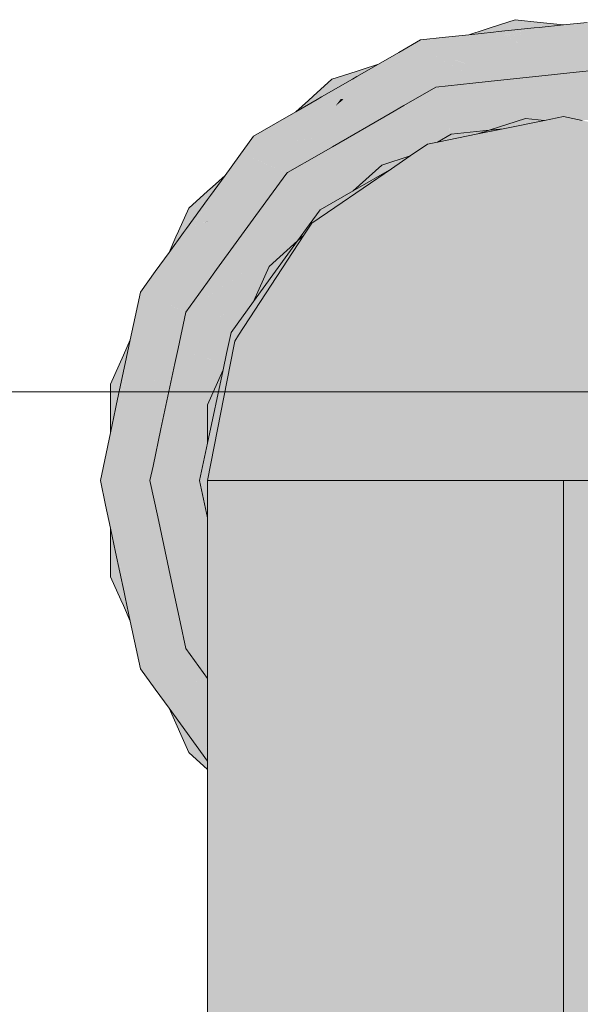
# Model space of a CAD drawing. Header units: millimetres. Extents: x 321 to 585, y -277 to 9.
# Tile 220 of 256: x 472.56 to 472.695, y -193.239 to -193.001. Entities that reach past the tile are written whole.
import ezdxf

# ---------------------------------------------------------------- set-up
doc = ezdxf.new("R2010")
doc.units = ezdxf.units.MM
doc.header["$MEASUREMENT"] = 0
for name, color, linetype, lineweight in [('IFC-Viga-Contorno', 66, 'Continuous', 5), ('Nível 1', 7, 'Continuous', 0), ('TQ-Aparelho sanitário', 9, 'Continuous', 18)]:
    doc.layers.add(name, color=color, linetype=linetype, lineweight=lineweight)

msp = doc.modelspace()

# ---------------------------------------------------------------- hatches: boundary and pattern name
at = {"layer": 'TQ-Aparelho sanitário', "linetype": 'Continuous'}
for points in [[(472.76568, -193.04839), (472.76725, -193.04704), (472.76005, -193.05325), (472.76724, -193.0574), (472.77192, -193.054), (472.76825, -193.04736), (472.77192, -193.054), (472.77453, -193.0494), (472.77285, -193.04886), (472.76908, -193.04763), (472.77285, -193.04886), (472.77453, -193.0494), (472.77709, -193.04488), (472.77709, -193.04328), (472.77709, -193.04287), (472.77287, -193.03907), (472.77427, -193.04099), (472.77287, -193.03907), (472.76845, -193.03509), (472.76754, -193.03427), (472.76344, -193.03148), (472.76144, -193.03012), (472.76336, -193.03148), (472.76726, -193.03424), (472.76335, -193.03148), (472.76144, -193.03014), (472.76316, -193.03148), (472.76144, -193.03014), (472.76156, -193.03069), (472.76271, -193.03148), (472.7666, -193.03417), (472.76269, -193.03148), (472.76651, -193.03416), (472.76729, -193.03471), (472.76651, -193.03416), (472.76269, -193.03148), (472.76153, -193.03067), (472.76263, -193.03148), (472.76621, -193.03413), (472.76675, -193.03454), (472.76621, -193.03413), (472.76263, -193.03148), (472.76153, -193.03067), (472.76254, -193.03148), (472.76156, -193.03069), (472.76158, -193.03078), (472.76247, -193.03148), (472.76574, -193.03408), (472.76247, -193.03148), (472.76158, -193.03078), (472.76189, -193.03148), (472.76158, -193.03078), (472.76173, -193.03148), (472.76266, -193.03321), (472.76517, -193.03402), (472.766, -193.03429), (472.76517, -193.03402), (472.76364, -193.03386), (472.76517, -193.03402), (472.76266, -193.03321), (472.76292, -193.03379), (472.76266, -193.03321), (472.76173, -193.03148), (472.76181, -193.03184), (472.76208, -193.03302), (472.76243, -193.03373), (472.76838, -193.04606), (472.76243, -193.03373), (472.76208, -193.03302), (472.76224, -193.03371), (472.7622, -193.03371), (472.76048, -193.03353), (472.7622, -193.03369), (472.76205, -193.03301), (472.76181, -193.03184), (472.76172, -193.03148), (472.76153, -193.03067), (472.76083, -193.03148), (472.76007, -193.03237), (472.76083, -193.03148), (472.76153, -193.03067), (472.76144, -193.03014), (472.76122, -193.02996), (472.76144, -193.03011), (472.76345, -193.03148), (472.76754, -193.03427), (472.76445, -193.03148), (472.76108, -193.02845), (472.76018, -193.02764), (472.75578, -193.02368), (472.75154, -193.01986), (472.74953, -193.02007), (472.74579, -193.01791), (472.74905, -193.02012), (472.74579, -193.01791), (472.74866, -193.02016), (472.74857, -193.02017), (472.74866, -193.02016), (472.74579, -193.01791), (472.74807, -193.02022), (472.7592, -193.03148), (472.74807, -193.02022), (472.74579, -193.01791), (472.74635, -193.0204), (472.75164, -193.03148), (472.75169, -193.03148), (472.74685, -193.02035), (472.7591, -193.03148), (472.75736, -193.03148), (472.7591, -193.03148), (472.74685, -193.02035), (472.75075, -193.02934), (472.75522, -193.03148), (472.75075, -193.02934), (472.75169, -193.03148), (472.7522, -193.03266), (472.75919, -193.03339), (472.7522, -193.03266), (472.75169, -193.03148), (472.75164, -193.03148), (472.75017, -193.03148), (472.75164, -193.03148), (472.74635, -193.0204), (472.74864, -193.0306), (472.74904, -193.03148), (472.74864, -193.0306), (472.74579, -193.01791), (472.74953, -193.02007), (472.75154, -193.01986), (472.74702, -193.01578), (472.74121, -193.01389), (472.74137, -193.01427), (472.74121, -193.01389), (472.73577, -193.01213), (472.73015, -193.0103), (472.72899, -193.00992), (472.72174, -193.00862), (472.72872, -193.01001), (472.72175, -193.00863), (472.72208, -193.00909), (472.7281, -193.01021), (472.72203, -193.00908), (472.72801, -193.01024), (472.72895, -193.01043), (472.72801, -193.01024), (472.72771, -193.01034), (472.72838, -193.01049), (472.72771, -193.01034), (472.72801, -193.01024), (472.72203, -193.00908), (472.72727, -193.01048), (472.72759, -193.01057), (472.72727, -193.01048), (472.72672, -193.01066), (472.72727, -193.01048), (472.72208, -193.00909), (472.72203, -193.00908), (472.72214, -193.00917), (472.7241, -193.01094), (472.72457, -193.01136), (472.72525, -193.01114), (472.73783, -193.01332), (472.72525, -193.01114), (472.72457, -193.01136), (472.7241, -193.01094), (472.72214, -193.00917), (472.72203, -193.00908), (472.72208, -193.00909), (472.72175, -193.00863), (472.72146, -193.00856), (472.72173, -193.00861), (472.72899, -193.00992), (472.72074, -193.00724), (472.71957, -193.00686), (472.71397, -193.00504), (472.70852, -193.00327), (472.70677, -193.00428), (472.70636, -193.00452), (472.70677, -193.00428), (472.70852, -193.00327), (472.70272, -193.00139), (472.69667, -193.00203), (472.69697, -193.0023), (472.69667, -193.00203), (472.69101, -193.00262), (472.68512, -193.00324), (472.68386, -193.00338), (472.67672, -193.00513), (472.68364, -193.00357), (472.67674, -193.00514), (472.67644, -193.00519), (472.67672, -193.00512), (472.68386, -193.00338), (472.67526, -193.00428), (472.67405, -193.00441), (472.66806, -193.00504), (472.66246, -193.00563), (472.66129, -193.00724), (472.66246, -193.00563), (472.6564, -193.00627), (472.65114, -193.00931), (472.65153, -193.00943), (472.65114, -193.00931), (472.64626, -193.01213), (472.64103, -193.01515), (472.64031, -193.01614), (472.63958, -193.01669), (472.63476, -193.0203), (472.63945, -193.01697), (472.63998, -193.01659), (472.63945, -193.01697), (472.63477, -193.02031), (472.63469, -193.02035), (472.63496, -193.02033), (472.63927, -193.01739), (472.63952, -193.01722), (472.63927, -193.01739), (472.63905, -193.01787), (472.63927, -193.01739), (472.63496, -193.02033), (472.63746, -193.02006), (472.63841, -193.01932), (472.64849, -193.0114), (472.63841, -193.01932), (472.63746, -193.02006), (472.6381, -193.01999), (472.63746, -193.02006), (472.63469, -193.02035), (472.63476, -193.0203), (472.63961, -193.0166), (472.63958, -193.01669), (472.64031, -193.01614), (472.64103, -193.01515), (472.64, -193.01574), (472.63419, -193.02024), (472.63988, -193.016), (472.63421, -193.02025), (472.63393, -193.02043), (472.63418, -193.02024), (472.64, -193.01574), (472.6325, -193.02007), (472.63141, -193.0207), (472.62624, -193.02368), (472.62136, -193.0265), (472.62094, -193.02845), (472.62084, -193.02893), (472.62094, -193.02845), (472.62136, -193.0265), (472.61607, -193.02955), (472.61249, -193.03448), (472.61289, -193.03444), (472.61249, -193.03448), (472.60915, -193.03907), (472.60567, -193.04387), (472.60493, -193.04488), (472.60145, -193.05137), (472.60493, -193.04517), (472.60147, -193.05136), (472.602, -193.05119), (472.60493, -193.04582), (472.60199, -193.05122), (472.60493, -193.04592), (472.60542, -193.04505), (472.60493, -193.04592), (472.60493, -193.04622), (472.6053, -193.04561), (472.60493, -193.04622), (472.60493, -193.04592), (472.60199, -193.05122), (472.60493, -193.04668), (472.60513, -193.04638), (472.60493, -193.04668), (472.60493, -193.04731), (472.60493, -193.04668), (472.60201, -193.05119), (472.60208, -193.05117), (472.6044, -193.04983), (472.60493, -193.04881), (472.61091, -193.03749), (472.60493, -193.04881), (472.6044, -193.04983), (472.60493, -193.04952), (472.6044, -193.04983), (472.60208, -193.05117), (472.60199, -193.05122), (472.60147, -193.05136), (472.60132, -193.0516), (472.60145, -193.05137), (472.60493, -193.04488), (472.59984, -193.05189), (472.59913, -193.05287), (472.59562, -193.0577), (472.59229, -193.06228), (472.5927, -193.06425), (472.5928, -193.06472), (472.5927, -193.06425), (472.59229, -193.06228), (472.58869, -193.06723), (472.58742, -193.0732), (472.58778, -193.073), (472.58742, -193.0732), (472.58624, -193.07876), (472.58501, -193.08454), (472.58423, -193.09312), (472.58526, -193.08572), (472.58463, -193.0928), (472.58555, -193.08705), (472.58464, -193.09274), (472.58463, -193.0928), (472.58464, -193.09274), (472.58423, -193.09312), (472.58418, -193.09342), (472.58421, -193.09313), (472.5839, -193.09341), (472.58421, -193.09313), (472.58501, -193.08454), (472.58295, -193.09427), (472.58269, -193.09548), (472.58146, -193.11277), (472.58384, -193.0939), (472.58146, -193.11277), (472.58269, -193.09548), (472.58146, -193.10124), (472.57901, -193.11277), (472.58028, -193.11876), (472.58052, -193.11843), (472.58028, -193.11876), (472.58146, -193.12431), (472.5827, -193.13011), (472.58546, -193.13824), (472.58554, -193.13852), (472.58545, -193.13826), (472.5827, -193.13011), (472.58528, -193.13864), (472.5827, -193.13011), (472.58476, -193.13981), (472.58542, -193.1391), (472.58476, -193.13981), (472.58501, -193.141), (472.58625, -193.14682), (472.58869, -193.15834), (472.59093, -193.15734), (472.5857, -193.13777), (472.58568, -193.13773), (472.58341, -193.13109), (472.5857, -193.13777), (472.5842, -193.13218), (472.58569, -193.13773), (472.5857, -193.13777), (472.58573, -193.13763), (472.5857, -193.13777), (472.59093, -193.15734), (472.59168, -193.14247), (472.58665, -193.13555), (472.58628, -193.13504), (472.58665, -193.13555), (472.59168, -193.14247), (472.5874, -193.13387), (472.59168, -193.14247), (472.59271, -193.12194), (472.58679, -193.13264), (472.59271, -193.12194), (472.59093, -193.15734), (472.58869, -193.15834), (472.59228, -193.16327), (472.59236, -193.16287), (472.59228, -193.16327), (472.59562, -193.16787), (472.59466, -193.16571), (472.5927, -193.16131), (472.59466, -193.16571), (472.59562, -193.16787), (472.60497, -193.17846), (472.60147, -193.16196), (472.60493, -193.16006), (472.60493, -193.15111), (472.59966, -193.15346), (472.59381, -193.15606), (472.59697, -193.14123), (472.59381, -193.15606), (472.59677, -193.15475), (472.59826, -193.14709), (472.59677, -193.15475), (472.59966, -193.15346), (472.59828, -193.14696), (472.59701, -193.141), (472.59288, -193.12156), (472.59276, -193.12099), (472.5892, -193.12129), (472.58146, -193.12194), (472.58146, -193.11713), (472.58146, -193.12194), (472.59276, -193.12099), (472.59101, -193.11277), (472.58463, -193.11277), (472.58948, -193.11277), (472.59101, -193.11277), (472.59051, -193.1112), (472.58906, -193.10667), (472.59052, -193.11119), (472.5891, -193.10662), (472.58475, -193.09265), (472.5891, -193.10662), (472.59052, -193.11119), (472.59101, -193.11277), (472.59064, -193.111), (472.58957, -193.10598), (472.58642, -193.09114), (472.58629, -193.09053), (472.58642, -193.09114), (472.58957, -193.10598), (472.59064, -193.111), (472.5908, -193.11075), (472.59064, -193.111), (472.59101, -193.11277), (472.59972, -193.09728), (472.59947, -193.09749), (472.59021, -193.1051), (472.59947, -193.09749), (472.5997, -193.09715), (472.59886, -193.09319), (472.5985, -193.09152), (472.59833, -193.09071), (472.58854, -193.08923), (472.59826, -193.09038), (472.59819, -193.09006), (472.58988, -193.08802), (472.58837, -193.08766), (472.58721, -193.07659), (472.58837, -193.08766), (472.58988, -193.08802), (472.59596, -193.08951), (472.59702, -193.08454), (472.59779, -193.0809), (472.59649, -193.08207), (472.59779, -193.0809), (472.59792, -193.08032), (472.59598, -193.07965), (472.59637, -193.08151), (472.59645, -193.08186), (472.59637, -193.08151), (472.59598, -193.07965), (472.59576, -193.0786), (472.59455, -193.07915), (472.59576, -193.0786), (472.59557, -193.07774), (472.59475, -193.07388), (472.59557, -193.07774), (472.59576, -193.0786), (472.59598, -193.07965), (472.59829, -193.08045), (472.60494, -193.07446), (472.59966, -193.07211), (472.59438, -193.07215), (472.58916, -193.0722), (472.59093, -193.06822), (472.59289, -193.0651), (472.5929, -193.06519), (472.59289, -193.0651), (472.59093, -193.06822), (472.59301, -193.06569), (472.59093, -193.06822), (472.59327, -193.0669), (472.60179, -193.06208), (472.60383, -193.05249), (472.60493, -193.05197), (472.60491, -193.05025), (472.60427, -193.05045), (472.60301, -193.05086), (472.60427, -193.05042), (472.60493, -193.05019), (472.60493, -193.05001), (472.60493, -193.05019), (472.60493, -193.05024), (472.60493, -193.05197), (472.60383, -193.05249), (472.60179, -193.06208), (472.60493, -193.0603), (472.59327, -193.0669), (472.59093, -193.06822), (472.59335, -193.06727), (472.60493, -193.06269), (472.59093, -193.06822), (472.58916, -193.0722), (472.59966, -193.07211), (472.59382, -193.06951), (472.599, -193.07181), (472.59966, -193.07211), (472.60039, -193.07086), (472.59966, -193.07211), (472.60074, -193.07062), (472.60493, -193.06309), (472.60074, -193.07062), (472.60493, -193.06485), (472.60713, -193.06182), (472.61054, -193.05713), (472.60493, -193.05326), (472.61054, -193.05713), (472.61697, -193.04714), (472.61764, -193.04611), (472.61713, -193.0464), (472.61716, -193.04627), (472.61713, -193.0464), (472.61764, -193.04611), (472.61697, -193.04714), (472.61054, -193.05713), (472.61663, -193.04875), (472.61882, -193.04572), (472.61917, -193.04525), (472.61717, -193.04619), (472.6167, -193.04641), (472.61717, -193.04619), (472.61723, -193.04592), (472.61717, -193.04619), (472.61917, -193.04525), (472.61767, -193.04384), (472.61946, -193.04552), (472.62193, -193.04471), (472.62247, -193.04454), (472.6178, -193.04324), (472.62247, -193.04454), (472.61781, -193.04317), (472.61657, -193.0428), (472.61781, -193.04317), (472.61789, -193.0428), (472.61808, -193.04193), (472.6189, -193.03808), (472.61808, -193.04193), (472.61789, -193.0428), (472.61781, -193.04317), (472.62663, -193.04576), (472.62797, -193.04276), (472.6241, -193.03846), (472.61926, -193.03636), (472.61448, -193.03427), (472.6241, -193.03846), (472.61982, -193.03371), (472.61771, -193.03137), (472.62076, -193.02931), (472.62074, -193.0294), (472.62076, -193.02931), (472.61771, -193.03137), (472.62064, -193.0299), (472.61771, -193.03137), (472.62027, -193.03161), (472.63067, -193.03257), (472.61771, -193.03137), (472.61982, -193.03371), (472.62405, -193.03841), (472.62419, -193.03838), (472.62427, -193.03836), (472.63188, -193.03397), (472.6326, -193.03237), (472.63372, -193.02984), (472.62038, -193.03111), (472.63011, -193.03018), (472.63586, -193.02227), (472.6371, -193.02055), (472.63791, -193.02044), (472.63714, -193.02055), (472.63783, -193.02061), (472.63586, -193.02227), (472.63011, -193.03018), (472.63372, -193.02984), (472.6326, -193.03237), (472.63188, -193.03397), (472.63511, -193.0321), (472.6401, -193.02923), (472.64909, -193.02403), (472.65006, -193.02271), (472.65051, -193.02208), (472.63657, -193.02344), (472.65051, -193.02208), (472.65006, -193.02271), (472.64909, -193.02403), (472.6511, -193.02202), (472.65059, -193.02197), (472.6511, -193.02202), (472.64909, -193.02403), (472.65235, -193.02215), (472.65288, -193.02185), (472.65064, -193.02191), (472.6501, -193.02192), (472.63711, -193.02224), (472.65064, -193.02191), (472.6508, -193.02168), (472.65064, -193.02191), (472.65288, -193.02185), (472.65207, -193.01993), (472.65151, -193.01858), (472.65207, -193.01993), (472.65268, -193.0191), (472.65318, -193.01841), (472.65552, -193.01519), (472.65318, -193.01841), (472.65268, -193.0191), (472.65207, -193.01993), (472.65575, -193.0287), (472.66189, -193.02316), (472.66011, -193.01768), (472.65655, -193.01377), (472.65304, -193.00992), (472.65813, -193.01158), (472.65716, -193.00859), (472.66101, -193.00763), (472.65716, -193.00859), (472.66078, -193.00795), (472.65716, -193.00859), (472.66073, -193.00802), (472.65716, -193.00859), (472.6594, -193.00984), (472.66852, -193.01495), (472.65716, -193.00859), (472.65813, -193.01158), (472.65304, -193.00992), (472.66011, -193.01768), (472.66903, -193.01674), (472.67279, -193.01634), (472.67035, -193.01555), (472.67279, -193.01634), (472.6724, -193.0137), (472.6597, -193.00944), (472.66042, -193.00844), (472.6597, -193.00944), (472.66899, -193.01255), (472.6724, -193.0137), (472.67279, -193.01634), (472.6785, -193.01574), (472.67763, -193.00899), (472.67746, -193.00767), (472.6793, -193.0066), (472.67717, -193.00542), (472.67722, -193.00541), (472.68316, -193.004), (472.67717, -193.00542), (472.68309, -193.00407), (472.68408, -193.00384), (472.68309, -193.00407), (472.68287, -193.00427), (472.6836, -193.00412), (472.68287, -193.00427), (472.68309, -193.00407), (472.67717, -193.00542), (472.68253, -193.00458), (472.68292, -193.00452), (472.68253, -193.00458), (472.68202, -193.00503), (472.68253, -193.00458), (472.67722, -193.00542), (472.67733, -193.00548), (472.67984, -193.00629), (472.68093, -193.00601), (472.69335, -193.00287), (472.68093, -193.00601), (472.67984, -193.00629), (472.68042, -193.00648), (472.67984, -193.00629), (472.67733, -193.00548), (472.67722, -193.00542), (472.67717, -193.00542), (472.67869, -193.00626), (472.6793, -193.0066), (472.67991, -193.00693), (472.68004, -193.00681), (472.67991, -193.00693), (472.69069, -193.01319), (472.69107, -193.01335), (472.69311, -193.0142), (472.69131, -193.01321), (472.69311, -193.0142), (472.69315, -193.01214), (472.69319, -193.01063), (472.69315, -193.01214), (472.69408, -193.01161), (472.69484, -193.01117), (472.69826, -193.00919), (472.69484, -193.01117), (472.69408, -193.01161), (472.69315, -193.01214), (472.6931, -193.01458), (472.70086, -193.01907), (472.70147, -193.01332), (472.6998, -193.0083), (472.69817, -193.00338), (472.70147, -193.01332), (472.70214, -193.00695), (472.71206, -193.01543), (472.70247, -193.00383), (472.70602, -193.00471), (472.70594, -193.00476), (472.70602, -193.00471), (472.70247, -193.00383), (472.7055, -193.00501), (472.70247, -193.00383), (472.70411, -193.00582), (472.71206, -193.01543), (472.71419, -193.01473), (472.71206, -193.01543), (472.71168, -193.01555), (472.71206, -193.01543), (472.70214, -193.00695), (472.70147, -193.01332), (472.71, -193.01609), (472.71358, -193.01726), (472.71906, -193.01904), (472.71432, -193.01469), (472.70443, -193.00563), (472.71165, -193.01225), (472.71432, -193.01469), (472.71906, -193.01904), (472.7289, -193.02224), (472.73044, -193.02208), (472.7289, -193.02224), (472.73247, -193.0234), (472.73301, -193.02357), (472.73177, -193.02243), (472.73129, -193.02199), (472.73177, -193.02243), (472.73144, -193.02197), (472.72101, -193.01252), (472.72139, -193.01122), (472.72101, -193.01252), (472.73144, -193.02197), (472.73177, -193.02243), (472.73301, -193.02357), (472.7315, -193.02196), (472.73121, -193.02166), (472.72389, -193.01158), (472.72224, -193.01212), (472.72388, -193.01157), (472.72347, -193.011), (472.72293, -193.01026), (472.72349, -193.011), (472.72392, -193.01157), (472.7241, -193.01151), (472.72392, -193.01157), (472.73121, -193.02166), (472.7315, -193.02196), (472.73177, -193.02193), (472.7315, -193.02196), (472.73301, -193.02357), (472.73388, -193.02171), (472.73285, -193.02391), (472.73438, -193.02602), (472.7345, -193.02165), (472.73453, -193.02033), (472.73457, -193.02164), (472.73495, -193.0216), (472.73583, -193.02151), (472.73976, -193.02109), (472.73583, -193.02151), (472.73495, -193.0216), (472.73457, -193.02164), (472.73484, -193.03083), (472.73813, -193.03118), (472.74102, -193.02617), (472.74153, -193.02091), (472.74203, -193.01574), (472.74421, -193.02064), (472.74203, -193.01574), (472.74102, -193.02617), (472.74811, -193.03148), (472.74943, -193.03237), (472.74811, -193.03148), (472.74102, -193.02617), (472.74691, -193.03148), (472.74769, -193.03218), (472.75046, -193.03468), (472.75476, -193.03855), (472.76245, -193.04548), (472.76402, -193.04599), (472.76475, -193.04623), (472.76402, -193.04599), (472.76245, -193.04548), (472.76524, -193.04799), (472.76498, -193.04676), (472.76487, -193.04627), (472.76498, -193.04676), (472.76524, -193.04799), (472.76568, -193.04839), (472.76495, -193.04629), (472.76477, -193.04577), (472.76521, -193.04638), (472.76477, -193.04577), (472.76495, -193.04629)], [(472.67526, -193.00428), (472.67956, -193.00383), (472.68386, -193.00338), (472.6846, -193.00271), (472.68536, -193.00203), (472.67931, -193.00139), (472.67351, -193.00327), (472.67477, -193.004), (472.67351, -193.00327), (472.67203, -193.00375), (472.66806, -193.00504), (472.67405, -193.00441)], [(472.6846, -193.00271), (472.68386, -193.00338), (472.68512, -193.00324), (472.69101, -193.00262), (472.68694, -193.00219), (472.68536, -193.00203)], [(472.67711, -193.00945), (472.67989, -193.00695), (472.67405, -193.00441)], [(472.69016, -193.01387), (472.69089, -193.01345), (472.67763, -193.00899), (472.6785, -193.01574), (472.68881, -193.01465), (472.69254, -193.01426), (472.69311, -193.0142), (472.69107, -193.01335), (472.69069, -193.01319), (472.67989, -193.00695), (472.67858, -193.00813), (472.67987, -193.00694), (472.67929, -193.00661), (472.67746, -193.00767), (472.67763, -193.00899), (472.69101, -193.01338), (472.6915, -193.01366), (472.69101, -193.01338), (472.67763, -193.00899), (472.69089, -193.01345)], [(472.69462, -193.0113), (472.67989, -193.00695), (472.68079, -193.0155)], [(472.64082, -193.01389), (472.63501, -193.01578), (472.63049, -193.01986), (472.63192, -193.02001), (472.63049, -193.01986), (472.62931, -193.02092), (472.62624, -193.02368), (472.63141, -193.0207), (472.6325, -193.02007), (472.63496, -193.02033), (472.63748, -193.02006), (472.63908, -193.0178), (472.63624, -193.01791), (472.64, -193.01574), (472.64041, -193.01481), (472.64, -193.01574), (472.64103, -193.01515), (472.64626, -193.01213), (472.64228, -193.01342)], [(472.70147, -193.01332), (472.69254, -193.01426), (472.68881, -193.01465), (472.67279, -193.01634), (472.66903, -193.01674), (472.66011, -193.01768), (472.66611, -193.01936), (472.66748, -193.01966), (472.66611, -193.01936), (472.66011, -193.01768), (472.66024, -193.01809), (472.66189, -193.02316), (472.67073, -193.02037), (472.67805, -193.01805), (472.67073, -193.02037), (472.67118, -193.02047), (472.67873, -193.01827), (472.6864, -193.01605), (472.67873, -193.01827), (472.67118, -193.02047), (472.67073, -193.02037), (472.66189, -193.02316), (472.67201, -193.02065), (472.66189, -193.02316), (472.66382, -193.02908), (472.67566, -193.02144), (472.67995, -193.01867), (472.67566, -193.02144), (472.66382, -193.02908), (472.67667, -193.02166), (472.6722, -193.02424), (472.67394, -193.02443), (472.67744, -193.02183), (472.68117, -193.01907), (472.68328, -193.01784), (472.68117, -193.01907), (472.67744, -193.02183), (472.67758, -193.02186), (472.68143, -193.01915), (472.67758, -193.02186), (472.67744, -193.02183), (472.67394, -193.02443), (472.6789, -193.02215), (472.67394, -193.02443), (472.6722, -193.02424), (472.66382, -193.02908), (472.66827, -193.02941), (472.67958, -193.02502), (472.68147, -193.02271), (472.68376, -193.01991), (472.68147, -193.02271), (472.67958, -193.02502), (472.68262, -193.02296), (472.67958, -193.02502), (472.67109, -193.02832), (472.67301, -193.02812), (472.68181, -193.02525), (472.68531, -193.02354), (472.68602, -193.02064), (472.68531, -193.02354), (472.68181, -193.02525), (472.68637, -193.02377), (472.68617, -193.02373), (472.68637, -193.02377), (472.69068, -193.02216), (472.68637, -193.02377), (472.68181, -193.02525), (472.68636, -193.02573), (472.6871, -193.02558), (472.69101, -193.02479), (472.69036, -193.02464), (472.69101, -193.02479), (472.69289, -193.02519), (472.69312, -193.02525), (472.69244, -193.02449), (472.69312, -193.02525), (472.69326, -193.02527), (472.69265, -193.02445), (472.69101, -193.02226), (472.69265, -193.02445), (472.69326, -193.02527), (472.69377, -193.02539), (472.69546, -193.02575), (472.6938, -193.02422), (472.69546, -193.02575), (472.69749, -193.02554), (472.69505, -193.02396), (472.69384, -193.02318), (472.6939, -193.02133), (472.69409, -193.01516), (472.69384, -193.02318), (472.69505, -193.02396), (472.69749, -193.02554), (472.69913, -193.02537), (472.69551, -193.02387), (472.69578, -193.02382), (472.69812, -193.02334), (472.69895, -193.02317), (472.69812, -193.02334), (472.69578, -193.02382), (472.69551, -193.02387), (472.69913, -193.02537), (472.69885, -193.02481), (472.70021, -193.02525), (472.70047, -193.02286), (472.70086, -193.01907)], [(472.66189, -193.02316), (472.66011, -193.01768), (472.64848, -193.02488), (472.64633, -193.02784), (472.64466, -193.03014), (472.64633, -193.02784), (472.64848, -193.02488), (472.6528, -193.0222), (472.66011, -193.01768), (472.65235, -193.02215), (472.64881, -193.02442), (472.63716, -193.03189), (472.64145, -193.03144), (472.63716, -193.03189), (472.64881, -193.02442), (472.65235, -193.02215), (472.64884, -193.02438), (472.65235, -193.02215), (472.64909, -193.02403), (472.63698, -193.03191), (472.64909, -193.02403), (472.63511, -193.0321), (472.63188, -193.03397), (472.63116, -193.0356), (472.63188, -193.03397), (472.62427, -193.03836), (472.62441, -193.03833), (472.63049, -193.03709), (472.6344, -193.0363), (472.6357, -193.03604), (472.6439, -193.03118), (472.6357, -193.03604), (472.6344, -193.0363), (472.63049, -193.03709), (472.62441, -193.03833), (472.62427, -193.03836), (472.6241, -193.03846), (472.61663, -193.04875), (472.60713, -193.06182), (472.61547, -193.05419), (472.60713, -193.06182), (472.60493, -193.06485), (472.60074, -193.07062), (472.60493, -193.06776), (472.60524, -193.06755), (472.60493, -193.06776), (472.60074, -193.07062), (472.59966, -193.07211), (472.60493, -193.06847), (472.60678, -193.0665), (472.60493, -193.06847), (472.61373, -193.0624), (472.61389, -193.06165), (472.61082, -193.06374), (472.61389, -193.06165), (472.61398, -193.0612), (472.61464, -193.0581), (472.61479, -193.0574), (472.61464, -193.0581), (472.61398, -193.0612), (472.61389, -193.06165), (472.61373, -193.0624), (472.61654, -193.05984), (472.61373, -193.0624), (472.59966, -193.07211), (472.59779, -193.0809), (472.6058, -193.08363), (472.60803, -193.0844), (472.60954, -193.08208), (472.61001, -193.07988), (472.61037, -193.0782), (472.60963, -193.07836), (472.61172, -193.07791), (472.6118, -193.07751), (472.61063, -193.07699), (472.61606, -193.06951), (472.60494, -193.07446), (472.61181, -193.0714), (472.61264, -193.06753), (472.61295, -193.06606), (472.61264, -193.06753), (472.61181, -193.0714), (472.61606, -193.06951), (472.61982, -193.06106), (472.62166, -193.05692), (472.61982, -193.06106), (472.6267, -193.05486), (472.62876, -193.05202), (472.62952, -193.05098), (472.62781, -193.05214), (472.62203, -193.05609), (472.62781, -193.05214), (472.62952, -193.05098), (472.62979, -193.0506), (472.62297, -193.05398), (472.62376, -193.05222), (472.62297, -193.05398), (472.63027, -193.05037), (472.63059, -193.04988), (472.63218, -193.04744), (472.63214, -193.04738), (472.64013, -193.04276), (472.62797, -193.04276), (472.63625, -193.04172), (472.62927, -193.03985), (472.63739, -193.03569), (472.62927, -193.03985), (472.63345, -193.04097), (472.6389, -193.03806), (472.64119, -193.03492), (472.64254, -193.03306), (472.64119, -193.03492), (472.6389, -193.03806), (472.6427, -193.03461), (472.64682, -193.03087), (472.6427, -193.03461), (472.64692, -193.03375), (472.6427, -193.03461), (472.6389, -193.03806), (472.63345, -193.04097), (472.63625, -193.04172), (472.63782, -193.03955), (472.63625, -193.04172), (472.62797, -193.04276), (472.63549, -193.04276), (472.64013, -193.04276), (472.64702, -193.03656), (472.65393, -193.03432), (472.65503, -193.03357), (472.65107, -193.03291), (472.65503, -193.03357), (472.65559, -193.03318), (472.6551, -193.03209), (472.6542, -193.0301), (472.6551, -193.03209), (472.65559, -193.03318), (472.65647, -193.03258), (472.65807, -193.03148), (472.65697, -193.03171), (472.65814, -193.02968)], [(472.63958, -193.01669), (472.63961, -193.0166), (472.63469, -193.02035)], [(472.63629, -193.02406), (472.63782, -193.02064), (472.63141, -193.0207)], [(472.63781, -193.02063), (472.63714, -193.02055), (472.63586, -193.02227)], [(472.66189, -193.02316), (472.65697, -193.03171), (472.65807, -193.03148), (472.66052, -193.03099), (472.66076, -193.02965), (472.66052, -193.03099), (472.66382, -193.02908), (472.66341, -193.02784)], [(472.76519, -193.06843), (472.75732, -193.05665), (472.75324, -193.05055), (472.75137, -193.04941), (472.75219, -193.05055), (472.75137, -193.04941), (472.75324, -193.05055), (472.75134, -193.04938), (472.75324, -193.05055), (472.75121, -193.04919), (472.7428, -193.04357), (472.7419, -193.04276), (472.73501, -193.03656), (472.72972, -193.03484), (472.73426, -193.03787), (472.73958, -193.04142), (472.72972, -193.03484), (472.7261, -193.03243), (472.7229, -193.03173), (472.7261, -193.03243), (472.72469, -193.03148), (472.72237, -193.03148), (472.72272, -193.03169), (472.7262, -193.0337), (472.72271, -193.03169), (472.726, -193.03363), (472.72269, -193.03168), (472.72568, -193.03353), (472.72237, -193.03148), (472.72178, -193.03148), (472.72459, -193.03318), (472.74465, -193.04524), (472.72459, -193.03318), (472.72178, -193.03148), (472.72455, -193.03316), (472.74499, -193.04555), (472.72455, -193.03316), (472.72178, -193.03148), (472.7237, -193.03289), (472.72178, -193.03148), (472.71452, -193.0299), (472.70378, -193.02756), (472.69546, -193.02575), (472.69101, -193.02479), (472.69458, -193.02585), (472.69849, -193.02701), (472.71592, -193.03036), (472.71939, -193.03148), (472.71592, -193.03036), (472.69849, -193.02701), (472.69458, -193.02585), (472.69101, -193.02479), (472.69293, -193.02602), (472.69101, -193.02479), (472.68692, -193.02579), (472.68816, -193.02592), (472.6903, -193.02615), (472.69101, -193.02622), (472.69368, -193.0265), (472.71355, -193.03148), (472.69368, -193.0265), (472.69101, -193.02622), (472.6903, -193.02615), (472.69056, -193.02627), (472.6903, -193.02615), (472.68816, -193.02592), (472.69022, -193.02631), (472.70142, -193.03148), (472.69022, -193.02631), (472.68816, -193.02592), (472.68692, -193.02579), (472.68611, -193.02674), (472.68809, -193.02653), (472.68611, -193.02674), (472.68749, -193.03148), (472.68611, -193.02674), (472.68692, -193.02579), (472.69101, -193.02479), (472.68681, -193.02578), (472.6808, -193.0273), (472.6844, -193.02692), (472.6808, -193.0273), (472.67418, -193.03148), (472.6808, -193.0273), (472.68681, -193.02578), (472.69101, -193.02479), (472.68651, -193.02575), (472.69101, -193.02479), (472.68636, -193.02573), (472.67638, -193.02776), (472.67755, -193.02764), (472.67777, -193.02761), (472.6795, -193.02743), (472.68004, -193.02738), (472.68059, -193.02732), (472.68004, -193.02738), (472.6795, -193.02743), (472.67777, -193.02761), (472.67755, -193.02764), (472.67638, -193.02776), (472.66836, -193.02963), (472.66264, -193.03148), (472.66377, -193.03148), (472.66264, -193.03148), (472.65815, -193.03294), (472.66264, -193.03148), (472.66836, -193.02963), (472.67638, -193.02776), (472.67028, -193.029), (472.65966, -193.03148), (472.6563, -193.03342), (472.65615, -193.0336), (472.6563, -193.03342), (472.65966, -193.03148), (472.67028, -193.029), (472.66052, -193.03099), (472.65807, -193.03148), (472.65393, -193.03432), (472.65429, -193.0342), (472.65583, -193.0337), (472.65429, -193.0342), (472.65393, -193.03432), (472.64936, -193.03744), (472.6515, -193.0362), (472.64936, -193.03744), (472.63568, -193.04677), (472.63149, -193.05055), (472.64067, -193.05055), (472.63149, -193.05055), (472.63568, -193.04677), (472.63015, -193.05055), (472.6299, -193.05197), (472.63015, -193.05055), (472.62823, -193.05348), (472.61243, -193.07766), (472.61149, -193.0791), (472.61179, -193.0791), (472.61149, -193.0791), (472.61159, -193.07953), (472.62524, -193.0791), (472.61159, -193.07953), (472.61149, -193.0791), (472.61125, -193.0803), (472.60493, -193.11277), (472.60564, -193.12512), (472.60791, -193.1648), (472.61053, -193.16842), (472.60666, -193.12992), (472.6098, -193.14469), (472.60666, -193.12992), (472.61053, -193.16842), (472.61418, -193.17344), (472.6147, -193.16778), (472.61418, -193.17344), (472.61053, -193.16842), (472.60791, -193.1648), (472.60564, -193.12512), (472.60493, -193.11277), (472.60504, -193.12228), (472.60545, -193.16142), (472.60504, -193.12228), (472.60493, -193.11277), (472.60493, -193.1218), (472.60493, -193.16071), (472.60493, -193.17827), (472.60493, -193.18069), (472.60566, -193.18169), (472.60493, -193.18069), (472.60493, -193.18269), (472.60493, -193.18879), (472.60786, -193.19201), (472.6061, -193.18374), (472.60786, -193.19201), (472.60914, -193.18648), (472.60786, -193.19201), (472.60493, -193.18879), (472.60493, -193.23477), (472.60493, -193.27277), (472.60739, -193.24634), (472.60921, -193.1984), (472.60739, -193.24634), (472.60493, -193.27277), (472.61301, -193.27277), (472.61105, -193.20704), (472.61301, -193.27277), (472.61154, -193.20934), (472.6114, -193.20331), (472.61253, -193.19114), (472.61267, -193.18965), (472.61253, -193.19114), (472.6114, -193.20331), (472.61154, -193.20934), (472.61291, -193.21581), (472.61628, -193.23166), (472.61443, -193.21012), (472.61283, -193.19156), (472.6132, -193.19206), (472.61283, -193.19156), (472.61443, -193.21012), (472.61628, -193.23166), (472.61982, -193.24831), (472.61982, -193.22223), (472.61982, -193.20118), (472.61982, -193.19609), (472.61662, -193.1768), (472.61982, -193.11277), (472.61662, -193.1768), (472.61982, -193.19609), (472.61982, -193.19187), (472.61982, -193.1812), (472.62975, -193.19486), (472.61982, -193.1812), (472.61982, -193.19187), (472.61982, -193.19609), (472.62093, -193.19709), (472.61982, -193.19609), (472.61982, -193.20118), (472.61982, -193.22223), (472.61982, -193.24831), (472.61628, -193.23166), (472.61291, -193.21581), (472.61154, -193.20934), (472.61301, -193.27277), (472.61982, -193.27277), (472.62213, -193.25918), (472.61982, -193.27277), (472.62502, -193.27277), (472.62604, -193.23619), (472.62082, -193.20256), (472.62604, -193.23619), (472.62262, -193.20502), (472.62132, -193.19893), (472.62262, -193.20502), (472.62604, -193.23619), (472.62502, -193.27277), (472.63216, -193.24995), (472.62746, -193.22782), (472.63216, -193.24995), (472.62968, -193.21475), (472.63113, -193.20627), (472.63244, -193.19856), (472.63113, -193.20627), (472.62968, -193.21475), (472.63216, -193.24995), (472.62502, -193.27277), (472.63701, -193.27277), (472.64233, -193.27277), (472.63342, -193.21989), (472.63485, -193.22186), (472.64702, -193.2386), (472.64702, -193.22057), (472.64702, -193.21863), (472.64702, -193.11277), (472.65036, -193.0791), (472.6599, -193.05055), (472.65036, -193.0791), (472.64702, -193.11277), (472.64702, -193.21863), (472.64702, -193.22057), (472.6511, -193.22424), (472.64702, -193.22057), (472.64702, -193.2386), (472.63485, -193.22186), (472.63342, -193.21989), (472.64233, -193.27277), (472.64702, -193.27277), (472.65274, -193.24647), (472.64702, -193.27277), (472.67185, -193.27277), (472.65608, -193.2311), (472.67185, -193.27277), (472.68181, -193.27277), (472.65826, -193.23411), (472.65651, -193.22912), (472.68181, -193.11277), (472.68251, -193.0791), (472.68451, -193.05055), (472.68251, -193.0791), (472.68181, -193.11277), (472.65651, -193.22912), (472.65826, -193.23411), (472.6639, -193.24186), (472.65826, -193.23411), (472.68181, -193.27277), (472.68181, -193.26652), (472.68181, -193.25189), (472.68181, -193.26652), (472.68181, -193.26845), (472.68266, -193.26769), (472.68181, -193.26845), (472.68181, -193.27277), (472.6829, -193.26801), (472.68305, -193.26734), (472.68576, -193.25544), (472.71821, -193.11277), (472.71614, -193.0791), (472.71024, -193.05055), (472.71614, -193.0791), (472.71821, -193.11277), (472.68305, -193.26734), (472.68181, -193.27277), (472.71019, -193.27277), (472.71821, -193.26174), (472.71821, -193.2357), (472.72071, -193.23344), (472.71821, -193.2357), (472.71821, -193.26174), (472.71019, -193.27277), (472.71821, -193.27277), (472.72687, -193.27277), (472.72765, -193.27101), (472.72687, -193.27277), (472.7397, -193.27277), (472.74164, -193.26841), (472.73126, -193.26291), (472.72121, -193.2576), (472.72714, -193.22765), (472.72121, -193.2576), (472.73126, -193.26291), (472.73531, -193.2538), (472.73126, -193.26291), (472.74164, -193.26841), (472.7499, -193.24987), (472.7499, -193.22104), (472.7499, -193.24987), (472.74164, -193.26841), (472.7397, -193.27277), (472.7499, -193.27277), (472.75431, -193.23997), (472.7503, -193.22013), (472.7499, -193.21812), (472.7503, -193.22013), (472.75325, -193.21351), (472.75655, -193.2061), (472.7499, -193.20717), (472.7499, -193.11277), (472.74541, -193.0791), (472.73265, -193.05055), (472.74541, -193.0791), (472.7499, -193.11277), (472.7499, -193.20717), (472.75655, -193.2061), (472.75852, -193.20166), (472.75832, -193.19959), (472.75852, -193.20166), (472.75655, -193.2061), (472.75325, -193.21351), (472.7503, -193.22013), (472.75431, -193.23997), (472.75891, -193.20571), (472.75986, -193.19865), (472.75891, -193.20571), (472.75431, -193.23997), (472.76248, -193.22162), (472.75431, -193.23997), (472.7499, -193.27277), (472.769, -193.27277), (472.7714, -193.26146), (472.7714, -193.20157), (472.7714, -193.26146), (472.769, -193.27277), (472.7714, -193.27277), (472.7721, -193.2582), (472.77153, -193.20128), (472.7714, -193.18852), (472.7714, -193.18781), (472.76018, -193.19793), (472.75993, -193.19814), (472.76019, -193.19791), (472.7714, -193.18781), (472.7714, -193.17271), (472.7714, -193.18781), (472.7714, -193.18852), (472.77153, -193.20128), (472.7721, -193.2582), (472.77182, -193.20063), (472.77176, -193.18802), (472.77176, -193.18749), (472.77176, -193.18802), (472.77182, -193.20063), (472.7721, -193.2582), (472.77275, -193.19855), (472.7721, -193.2582), (472.7714, -193.27277), (472.77901, -193.27277), (472.77901, -193.22568), (472.77901, -193.18448), (472.77901, -193.18097), (472.77901, -193.17805), (472.77901, -193.15562), (472.77901, -193.11277), (472.77673, -193.16075), (472.77569, -193.18262), (472.77579, -193.18387), (472.7763, -193.19056), (472.77569, -193.18262), (472.7752, -193.19305), (472.77288, -193.18648), (472.77255, -193.17013), (472.77169, -193.17208), (472.7714, -193.11277), (472.77169, -193.17208), (472.77255, -193.17013), (472.77464, -193.16545), (472.77255, -193.17013), (472.77288, -193.18648), (472.7752, -193.19305), (472.77562, -193.18401), (472.77569, -193.18262), (472.77673, -193.16075), (472.77709, -193.15313), (472.77709, -193.11277), (472.77709, -193.15313), (472.77901, -193.11277), (472.77709, -193.10807), (472.76529, -193.0791), (472.74786, -193.05055), (472.76529, -193.0791), (472.77709, -193.10807), (472.77901, -193.11277), (472.77709, -193.10313), (472.77399, -193.08752), (472.77231, -193.0791), (472.77024, -193.0791), (472.77001, -193.07858), (472.768, -193.07406), (472.76792, -193.0739), (472.768, -193.07406), (472.77001, -193.07858), (472.77024, -193.0791), (472.77185, -193.0791), (472.77231, -193.0791), (472.7717, -193.07839), (472.77231, -193.0791), (472.77168, -193.07827), (472.76733, -193.07257), (472.77168, -193.07827), (472.77231, -193.0791), (472.77165, -193.07816), (472.76727, -193.07243), (472.75054, -193.05055), (472.76727, -193.07243), (472.77165, -193.07816), (472.76663, -193.07099), (472.75533, -193.05486), (472.76663, -193.07099), (472.77231, -193.0791), (472.7661, -193.0698), (472.76597, -193.06951), (472.76221, -193.06106), (472.75732, -193.05665), (472.75796, -193.05761), (472.76089, -193.06201)], [(472.68181, -193.02525), (472.67301, -193.02812), (472.67486, -193.02792), (472.67489, -193.02807), (472.67638, -193.02776), (472.68196, -193.02663), (472.68636, -193.02573)], [(472.66382, -193.02908), (472.66052, -193.03099), (472.66105, -193.03088), (472.6642, -193.03024), (472.67028, -193.029), (472.67638, -193.02776), (472.67301, -193.02812)], [(472.67301, -193.02812), (472.67028, -193.029), (472.67136, -193.02878)], [(472.65393, -193.03432), (472.64702, -193.03656), (472.64013, -193.04276), (472.64798, -193.03823), (472.64852, -193.03801), (472.64936, -193.03744)], [(472.63314, -193.0485), (472.63568, -193.04677), (472.64936, -193.03744), (472.64013, -193.04276), (472.63213, -193.04738)], [(472.5993, -193.05207), (472.59793, -193.05251), (472.5973, -193.05392), (472.59562, -193.0577), (472.59913, -193.05287), (472.59984, -193.05189), (472.60208, -193.05117), (472.60238, -193.04839), (472.60493, -193.04488), (472.60493, -193.04388), (472.60493, -193.04488), (472.60567, -193.04387), (472.60915, -193.03907), (472.6061, -193.04182), (472.60493, -193.04287), (472.6004, -193.04695), (472.59793, -193.05251)], [(472.6241, -193.03846), (472.62419, -193.03838), (472.62405, -193.03841)], [(472.6241, -193.03846), (472.62427, -193.03836), (472.62419, -193.03838)], [(472.64798, -193.03823), (472.64846, -193.03805), (472.6485, -193.03802)], [(472.63218, -193.04744), (472.63213, -193.04738), (472.62952, -193.05098), (472.63015, -193.05055), (472.63314, -193.0485)], [(472.60493, -193.05397), (472.60493, -193.05025), (472.59913, -193.05287)], [(472.60491, -193.05025), (472.60493, -193.05019), (472.60427, -193.05042)], [(472.62952, -193.05098), (472.6267, -193.05486), (472.61606, -193.06951), (472.61062, -193.07699), (472.61236, -193.07777), (472.61243, -193.07766), (472.61289, -193.07696), (472.6271, -193.05522), (472.62823, -193.05348), (472.63007, -193.05067), (472.63015, -193.05055)], [(472.61982, -193.06106), (472.61606, -193.06951), (472.62138, -193.06219), (472.62823, -193.05348), (472.6267, -193.05486)], [(472.62138, -193.06219), (472.62498, -193.05845), (472.62532, -193.05794)], [(472.61606, -193.06951), (472.61392, -193.07538), (472.61729, -193.07022)], [(472.60302, -193.11277), (472.60493, -193.1218), (472.60493, -193.11277), (472.69101, -193.11277), (472.60946, -193.08434), (472.6104, -193.08467), (472.61125, -193.0803), (472.61148, -193.07913), (472.6099, -193.08153), (472.61149, -193.0791), (472.61236, -193.07777), (472.6118, -193.07751), (472.61062, -193.07699), (472.60954, -193.08208), (472.6087, -193.08603), (472.60493, -193.10375)], [(472.58146, -193.08949), (472.58146, -193.09561), (472.58146, -193.09717), (472.58146, -193.10124), (472.58195, -193.09894), (472.58184, -193.09666), (472.58177, -193.09533), (472.58184, -193.09666), (472.58195, -193.09894), (472.58269, -193.09548), (472.58295, -193.09427), (472.58252, -193.09465), (472.58295, -193.09427), (472.58475, -193.09265), (472.58385, -193.09), (472.58501, -193.08454), (472.58624, -193.07876), (472.58458, -193.0825)], [(472.61149, -193.0791), (472.60954, -193.08208), (472.60898, -193.08472)], [(472.60421, -193.11838), (472.60402, -193.11749), (472.60384, -193.11667), (472.60337, -193.1208), (472.60384, -193.11667), (472.60327, -193.11399), (472.60266, -193.11443), (472.60493, -193.11277), (472.60302, -193.11277), (472.60493, -193.10375), (472.5968, -193.11277), (472.60183, -193.10719), (472.60101, -193.10332), (472.60183, -193.10719), (472.60493, -193.10375), (472.60493, -193.09449), (472.6087, -193.08603), (472.60896, -193.08481), (472.60898, -193.08472), (472.60954, -193.08208), (472.60803, -193.0844), (472.60779, -193.08475), (472.60775, -193.08482), (472.60493, -193.08913), (472.60385, -193.09078), (472.60493, -193.08913), (472.60775, -193.08482), (472.60779, -193.08475), (472.60803, -193.0844), (472.60493, -193.08482), (472.60292, -193.08759), (472.60163, -193.09419), (472.6004, -193.10045), (472.60163, -193.09419), (472.5997, -193.09715), (472.60163, -193.09419), (472.60292, -193.08759), (472.5993, -193.09526), (472.59503, -193.10429), (472.5993, -193.09526), (472.60292, -193.08759), (472.60493, -193.08482), (472.60803, -193.0844), (472.6058, -193.08363), (472.60493, -193.08334), (472.59779, -193.0809), (472.59886, -193.09319), (472.59779, -193.0809), (472.59702, -193.08454), (472.59366, -193.10035), (472.59344, -193.10672), (472.59366, -193.10035), (472.59175, -193.1093), (472.59101, -193.11277), (472.59288, -193.12156), (472.59701, -193.141), (472.59828, -193.14696), (472.59966, -193.15346), (472.60493, -193.16071), (472.60493, -193.15111), (472.60493, -193.1218)], [(472.60682, -193.09489), (472.60835, -193.09522), (472.61025, -193.08547)], [(472.58526, -193.08572), (472.58423, -193.09312), (472.58464, -193.09274)], [(472.60493, -193.09449), (472.60493, -193.10375), (472.60682, -193.09489), (472.6087, -193.08603)], [(472.58854, -193.08923), (472.59833, -193.09071), (472.59826, -193.09038)], [(472.59101, -193.11277), (472.58957, -193.10598), (472.58776, -193.10847)], [(472.58501, -193.141), (472.58476, -193.13981), (472.58386, -193.13557), (472.5827, -193.13011), (472.58146, -193.12431), (472.58146, -193.12841), (472.58146, -193.13607), (472.58453, -193.14033)], [(472.58386, -193.13557), (472.58629, -193.13505), (472.58426, -193.13226)], [(472.58394, -193.14164), (472.58457, -193.14306), (472.58625, -193.14682), (472.58501, -193.141), (472.58453, -193.14033), (472.58146, -193.13607)], [(472.58625, -193.14682), (472.58628, -193.13639), (472.58476, -193.13981)], [(472.6046, -193.16025), (472.60147, -193.16196), (472.60493, -193.17827), (472.60493, -193.17654), (472.60493, -193.16071)], [(472.6004, -193.17861), (472.60493, -193.18269), (472.60493, -193.18126), (472.60493, -193.18069), (472.60238, -193.17718), (472.59562, -193.16787)], [(472.59562, -193.16787), (472.60493, -193.18069), (472.60493, -193.17897), (472.60493, -193.17841)]]:
    msp.add_hatch(color=93, dxfattribs=at).paths.add_polyline_path(points)

# ---------------------------------------------------------------- linework, layer by layer
at = {"layer": 'IFC-Viga-Contorno', "color": 7, "lineweight": 5}
msp.add_line((470.48273, -193.09133), (483.05888, -193.09133), dxfattribs=at)
at = {"layer": 'Nível 1'}
msp.add_line((472.69101, -193.55289), (472.69101, -193.11278), dxfattribs=at)
at = {"layer": 'TQ-Aparelho sanitário'}
for p, q in [((472.67931, -193.00139), (472.67351, -193.00327)), ((472.68536, -193.00203), (472.67931, -193.00139)), ((472.68694, -193.00219), (472.68536, -193.00203)), ((472.69101, -193.00262), (472.68694, -193.00219)), ((472.69667, -193.00203), (472.69101, -193.00262)), ((472.67203, -193.00375), (472.66806, -193.00504)), ((472.67405, -193.00441), (472.66806, -193.00504)), ((472.67351, -193.00327), (472.67203, -193.00375)), ((472.67526, -193.00428), (472.67405, -193.00441)), ((472.68386, -193.00338), (472.67526, -193.00428)), ((472.68512, -193.00324), (472.68386, -193.00338)), ((472.69101, -193.00262), (472.68512, -193.00324)), ((472.6564, -193.00627), (472.65114, -193.00931)), ((472.66246, -193.00563), (472.6564, -193.00627)), ((472.66806, -193.00504), (472.66246, -193.00563)), ((472.65114, -193.00931), (472.64626, -193.01213)), ((472.64082, -193.01389), (472.63501, -193.01578)), ((472.64228, -193.01342), (472.64082, -193.01389)), ((472.64626, -193.01213), (472.64103, -193.01515)), ((472.64626, -193.01213), (472.64228, -193.01342)), ((472.70147, -193.01332), (472.69254, -193.01426)), ((472.63501, -193.01578), (472.63049, -193.01986)), ((472.64, -193.01574), (472.6325, -193.02007)), ((472.64103, -193.01515), (472.64, -193.01574)), ((472.67279, -193.01634), (472.66903, -193.01674)), ((472.68881, -193.01465), (472.67279, -193.01634)), ((472.69254, -193.01426), (472.68881, -193.01465)), ((472.66011, -193.01768), (472.65235, -193.02215)), ((472.66903, -193.01674), (472.66011, -193.01768)), ((472.63141, -193.0207), (472.62624, -193.02368)), ((472.62931, -193.02092), (472.62624, -193.02368)), ((472.63049, -193.01986), (472.62931, -193.02092)), ((472.6325, -193.02007), (472.63141, -193.0207)), ((472.62624, -193.02368), (472.62136, -193.0265)), ((472.65235, -193.02215), (472.64909, -193.02403)), ((472.64909, -193.02403), (472.63511, -193.0321)), ((472.68181, -193.02525), (472.67301, -193.02812)), ((472.68636, -193.02573), (472.67638, -193.02776)), ((472.68636, -193.02573), (472.68181, -193.02525)), ((472.69101, -193.02479), (472.68636, -193.02573)), ((472.69546, -193.02575), (472.69101, -193.02479)), ((472.62136, -193.0265), (472.61607, -193.02955)), ((472.67301, -193.02812), (472.66382, -193.02908)), ((472.67638, -193.02776), (472.67028, -193.029)), ((472.67301, -193.02812), (472.67028, -193.029)), ((472.67638, -193.02776), (472.67301, -193.02812)), ((472.61607, -193.02955), (472.61249, -193.03448)), ((472.67028, -193.029), (472.66052, -193.03099)), ((472.66382, -193.02908), (472.66052, -193.03099)), ((472.63511, -193.0321), (472.63188, -193.03397)), ((472.65807, -193.03148), (472.65393, -193.03432)), ((472.66052, -193.03099), (472.65807, -193.03148)), ((472.61249, -193.03448), (472.60915, -193.03907)), ((472.63188, -193.03397), (472.62427, -193.03836)), ((472.65393, -193.03432), (472.64702, -193.03656)), ((472.65393, -193.03432), (472.64936, -193.03744)), ((472.64936, -193.03744), (472.63568, -193.04677)), ((472.64702, -193.03656), (472.64013, -193.04276)), ((472.64936, -193.03744), (472.64013, -193.04276)), ((472.60915, -193.03907), (472.60567, -193.04387)), ((472.60915, -193.03907), (472.6061, -193.04182)), ((472.6241, -193.03846), (472.61663, -193.04875)), ((472.62427, -193.03836), (472.6241, -193.03846)), ((472.6061, -193.04182), (472.60493, -193.04287)), ((472.60493, -193.04488), (472.59984, -193.05189)), ((472.60493, -193.04287), (472.6004, -193.04695)), ((472.60567, -193.04387), (472.60493, -193.04488)), ((472.64013, -193.04276), (472.63213, -193.04738)), ((472.6004, -193.04695), (472.59793, -193.05251)), ((472.63213, -193.04738), (472.62952, -193.05098)), ((472.63568, -193.04677), (472.63015, -193.05055)), ((472.61663, -193.04875), (472.60713, -193.06182)), ((472.59984, -193.05189), (472.59913, -193.05287)), ((472.62952, -193.05098), (472.6267, -193.05486)), ((472.63015, -193.05055), (472.62823, -193.05348)), ((472.59913, -193.05287), (472.59562, -193.0577)), ((472.5973, -193.05392), (472.59562, -193.0577)), ((472.59793, -193.05251), (472.5973, -193.05392)), ((472.62823, -193.05348), (472.61243, -193.07766)), ((472.62823, -193.05348), (472.6267, -193.05486)), ((472.6267, -193.05486), (472.61606, -193.06951)), ((472.6267, -193.05486), (472.61982, -193.06106)), ((472.59562, -193.0577), (472.59229, -193.06228)), ((472.61982, -193.06106), (472.61606, -193.06951)), ((472.59229, -193.06228), (472.58869, -193.06723)), ((472.60713, -193.06182), (472.60493, -193.06485)), ((472.60493, -193.06485), (472.60074, -193.07062)), ((472.58869, -193.06723), (472.58742, -193.0732)), ((472.60074, -193.07062), (472.59966, -193.07211)), ((472.61606, -193.06951), (472.61062, -193.07699)), ((472.58742, -193.0732), (472.58624, -193.07876)), ((472.59966, -193.07211), (472.59779, -193.0809)), ((472.61062, -193.07699), (472.60954, -193.08208)), ((472.61243, -193.07766), (472.61149, -193.0791)), ((472.58624, -193.07876), (472.58458, -193.0825)), ((472.58624, -193.07876), (472.58501, -193.08454)), ((472.61125, -193.0803), (472.60493, -193.11277)), ((472.61149, -193.0791), (472.61125, -193.0803)), ((472.58458, -193.0825), (472.58146, -193.08949)), ((472.59779, -193.0809), (472.59702, -193.08454)), ((472.60954, -193.08208), (472.6087, -193.08603)), ((472.58501, -193.08454), (472.58295, -193.09427)), ((472.59702, -193.08454), (472.59366, -193.10035)), ((472.6087, -193.08603), (472.60493, -193.09449)), ((472.6087, -193.08603), (472.60493, -193.10375)), ((472.58146, -193.08949), (472.58146, -193.09561)), ((472.58295, -193.09427), (472.58269, -193.09548)), ((472.60493, -193.09449), (472.60493, -193.10375)), ((472.58269, -193.09548), (472.58146, -193.10124)), ((472.58146, -193.09561), (472.58146, -193.09717)), ((472.58146, -193.09717), (472.58146, -193.10124)), ((472.58146, -193.10124), (472.57901, -193.11277)), ((472.59366, -193.10035), (472.59175, -193.1093)), ((472.60493, -193.10375), (472.60302, -193.11277)), ((472.59175, -193.1093), (472.59101, -193.11277)), ((472.57901, -193.11277), (472.58028, -193.11876)), ((472.59101, -193.11277), (472.59288, -193.12156)), ((472.60302, -193.11277), (472.60493, -193.1218)), ((472.60493, -193.11277), (472.60493, -193.1218)), ((472.61982, -193.11277), (472.60493, -193.11277)), ((472.64702, -193.11277), (472.61982, -193.11277)), ((472.68181, -193.11277), (472.64702, -193.11277)), ((472.71821, -193.11277), (472.68181, -193.11277)), ((472.58028, -193.11876), (472.58146, -193.12431)), ((472.59288, -193.12156), (472.59701, -193.141)), ((472.60493, -193.1218), (472.60493, -193.16071)), ((472.58146, -193.12431), (472.58146, -193.12841)), ((472.58146, -193.12431), (472.5827, -193.13011)), ((472.58146, -193.12841), (472.58146, -193.13607)), ((472.5827, -193.13011), (472.58476, -193.13981)), ((472.58146, -193.13607), (472.58394, -193.14164)), ((472.58476, -193.13981), (472.58501, -193.141)), ((472.58394, -193.14164), (472.58457, -193.14306)), ((472.58501, -193.141), (472.58625, -193.14682)), ((472.59701, -193.141), (472.59828, -193.14696)), ((472.58457, -193.14306), (472.58625, -193.14682)), ((472.58625, -193.14682), (472.58869, -193.15834)), ((472.59828, -193.14696), (472.59966, -193.15346)), ((472.59966, -193.15346), (472.60493, -193.16071)), ((472.58869, -193.15834), (472.59228, -193.16327)), ((472.60493, -193.16071), (472.60493, -193.17827)), ((472.59228, -193.16327), (472.59562, -193.16787)), ((472.59562, -193.16787), (472.6004, -193.17861)), ((472.59562, -193.16787), (472.60493, -193.18069)), ((472.60493, -193.17827), (472.60493, -193.18069)), ((472.6004, -193.17861), (472.60493, -193.18269)), ((472.60493, -193.18069), (472.60493, -193.18269)), ((472.60493, -193.18269), (472.60493, -193.18879)), ((472.60493, -193.18879), (472.60493, -193.23477)), ((472.60493, -193.23477), (472.60493, -193.27277))]:
    msp.add_line(p, q, dxfattribs=at)

doc.saveas('drawing.dxf')
